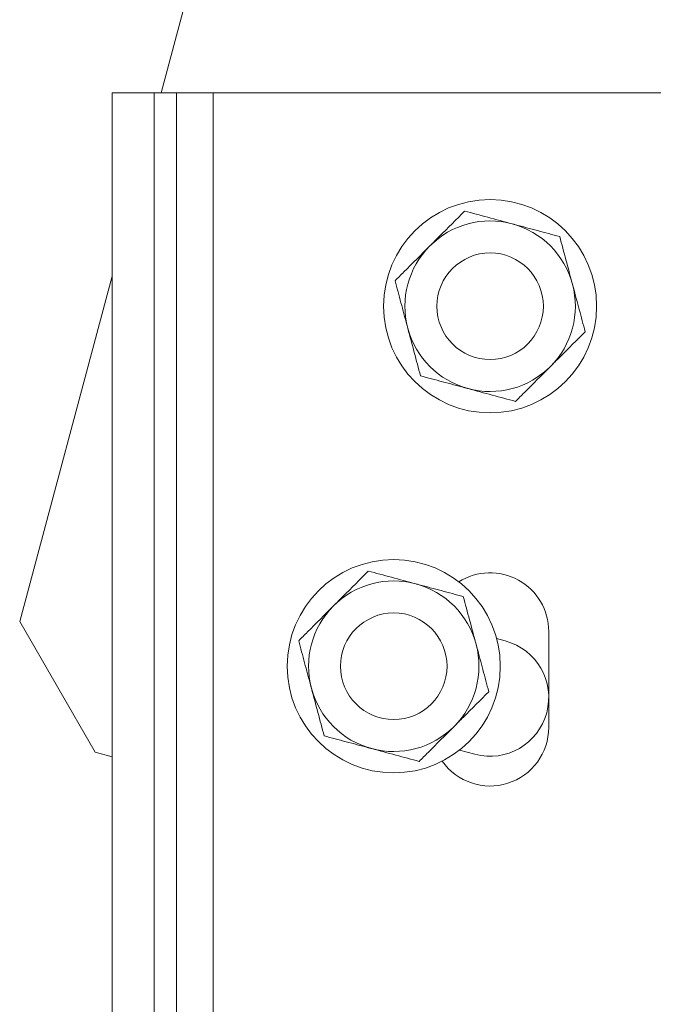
# Model space of a CAD drawing. Header units: millimetres. Extents: x -172 to 1038, y -1779 to -162.
# Tile 40 of 63: x 52 to 112, y -363 to -271. Entities that reach past the tile are written whole.
import ezdxf

# ---------------------------------------------------------------- set-up
doc = ezdxf.new("R2010")
doc.units = ezdxf.units.MM

msp = doc.modelspace()

# ---------------------------------------------------------------- linework, layer by layer
at = {"color": 7, "linetype": 'Continuous', "lineweight": 15}
for p, q in [((72.794, -249.869), (65.373, -277.564)), ((60.768, -277.564), (60.768, -477.564)), ((60.768, -277.564), (64.707, -277.564)), ((64.707, -277.564), (64.707, -477.564)), ((66.802, -277.564), (64.707, -277.564)), ((66.802, -277.564), (66.802, -477.564)), ((70.249, -277.564), (66.802, -277.564)), ((70.249, -277.564), (70.249, -477.564)), ((122.249, -277.564), (70.249, -277.564)), ((60.768, -294.751), (52.089, -327.143)), ((52.089, -327.143), (59.16, -339.39)), ((97.672, -328.957), (96.861, -328.74)), ((101.749, -337.064), (101.749, -328.064)), ((59.16, -339.39), (60.768, -339.821)), ((93.377, -339.194), (94.825, -339.582))]:
    msp.add_line(p, q, dxfattribs=at)
for centre, radius in [((96.249, -297.564), 10), ((96.249, -297.564), 5), ((87.202, -331.328), 10), ((87.202, -331.328), 5)]:
    msp.add_circle(centre, radius, dxfattribs=at)
for centre, radius, start, end in [((96.249, -297.564), 8, 75, 135), ((96.249, -297.564), 8, 15, 75), ((96.249, -297.564), 8, 135, 195), ((96.249, -297.564), 8, 315, 15), ((96.249, -297.564), 8, 195, 255), ((96.249, -297.564), 8, 255, 315), ((96.249, -328.064), 5.5, 0, 122.25161), ((87.202, -331.328), 8, 75, 135), ((87.202, -331.328), 8, 15, 75), ((87.202, -331.328), 8, 135, 195), ((87.202, -331.328), 8, 315, 15), ((96.249, -334.27), 5.5, 255, 75), ((87.202, -331.328), 8, 195, 255), ((87.202, -331.328), 8, 255, 315), ((96.249, -337.064), 5.5, 215.16862, 0)]:
    msp.add_arc(centre, radius, start, end, dxfattribs=at)
for points, knots in [([(90.592, -291.907), (90.889, -291.611), (91.995, -290.505), (93.071, -289.429), (93.858, -288.642)], [0, 0, 0, 0, 0.268633, 1, 1, 1, 1]), ([(93.858, -288.642), (94.583, -288.836), (96.045, -289.228), (97.557, -289.633), (98.319, -289.837)], [0, 0, 0, 0, 0.495459, 1, 1, 1, 1]), ([(98.319, -289.837), (98.425, -289.865), (99.226, -290.08), (100.736, -290.484), (102.095, -290.849), (102.781, -291.032)], [0, 0, 0, 0, 0.070086, 0.530783, 1, 1, 1, 1]), ([(102.781, -291.032), (102.975, -291.757), (103.367, -293.219), (103.772, -294.731), (103.976, -295.494)], [0, 0, 0, 0, 0.495458, 1, 1, 1, 1]), ([(87.326, -295.173), (87.6, -294.899), (88.665, -293.835), (89.771, -292.729), (90.592, -291.907)], [0, 0, 0, 0, 0.257553, 1, 1, 1, 1]), ([(88.522, -299.635), (88.493, -299.529), (88.279, -298.728), (87.874, -297.218), (87.51, -295.859), (87.326, -295.173)], [0, 0, 0, 0, 0.070087, 0.530783, 1, 1, 1, 1]), ([(103.976, -295.494), (104.005, -295.6), (104.219, -296.4), (104.624, -297.91), (104.988, -299.269), (105.172, -299.955)], [0, 0, 0, 0, 0.0700835, 0.5307798, 1, 1, 1, 1]), ([(89.717, -304.096), (89.523, -303.372), (89.131, -301.909), (88.726, -300.398), (88.522, -299.635)], [0, 0, 0, 0, 0.4954594, 1, 1, 1, 1]), ([(101.906, -303.221), (102.203, -302.924), (103.308, -301.819), (104.385, -300.742), (105.172, -299.955)], [0, 0, 0, 0, 0.268634, 1, 1, 1, 1]), ([(98.64, -306.487), (98.914, -306.213), (99.979, -305.148), (101.085, -304.042), (101.906, -303.221)], [0, 0, 0, 0, 0.2575524, 1, 1, 1, 1]), ([(94.178, -305.292), (94.073, -305.263), (93.272, -305.049), (91.762, -304.644), (90.403, -304.28), (89.717, -304.096)], [0, 0, 0, 0, 0.070087, 0.530782, 1, 1, 1, 1]), ([(98.64, -306.487), (97.915, -306.293), (96.453, -305.901), (94.941, -305.496), (94.178, -305.292)], [0, 0, 0, 0, 0.495458, 1, 1, 1, 1]), ([(81.545, -325.671), (81.842, -325.374), (82.948, -324.268), (84.024, -323.192), (84.811, -322.405)], [0, 0, 0, 0, 0.268635, 1, 1, 1, 1]), ([(84.811, -322.405), (85.536, -322.599), (86.998, -322.991), (88.51, -323.396), (89.273, -323.6)], [0, 0, 0, 0, 0.495457, 1, 1, 1, 1]), ([(89.273, -323.6), (89.378, -323.629), (90.179, -323.843), (91.689, -324.248), (93.048, -324.612), (93.734, -324.796)], [0, 0, 0, 0, 0.070085, 0.530781, 1, 1, 1, 1]), ([(93.734, -324.796), (93.928, -325.52), (94.32, -326.983), (94.725, -328.495), (94.929, -329.257)], [0, 0, 0, 0, 0.495458, 1, 1, 1, 1]), ([(78.279, -328.937), (78.553, -328.663), (79.618, -327.598), (80.724, -326.492), (81.545, -325.671)], [0, 0, 0, 0, 0.2575524, 1, 1, 1, 1]), ([(79.475, -333.398), (79.446, -333.293), (79.232, -332.492), (78.827, -330.982), (78.463, -329.623), (78.279, -328.937)], [0, 0, 0, 0, 0.070084, 0.530781, 1, 1, 1, 1]), ([(94.929, -329.257), (94.958, -329.363), (95.172, -330.164), (95.577, -331.674), (95.941, -333.033), (96.125, -333.719)], [0, 0, 0, 0, 0.070084, 0.530781, 1, 1, 1, 1]), ([(80.67, -337.86), (80.476, -337.135), (80.084, -335.673), (79.679, -334.161), (79.475, -333.398)], [0, 0, 0, 0, 0.495458, 1, 1, 1, 1]), ([(92.859, -336.985), (93.156, -336.688), (94.261, -335.582), (95.338, -334.506), (96.125, -333.719)], [0, 0, 0, 0, 0.268634, 1, 1, 1, 1]), ([(89.593, -340.251), (89.867, -339.976), (90.932, -338.912), (92.038, -337.806), (92.859, -336.985)], [0, 0, 0, 0, 0.257553, 1, 1, 1, 1]), ([(85.131, -339.055), (85.026, -339.027), (84.225, -338.812), (82.715, -338.408), (81.356, -338.044), (80.67, -337.86)], [0, 0, 0, 0, 0.070085, 0.530783, 1, 1, 1, 1]), ([(89.593, -340.251), (88.868, -340.056), (87.406, -339.665), (85.894, -339.26), (85.131, -339.055)], [0, 0, 0, 0, 0.495458, 1, 1, 1, 1])]:
    msp.add_open_spline(points, degree=3, knots=knots, dxfattribs=at)

doc.saveas('drawing.dxf')
